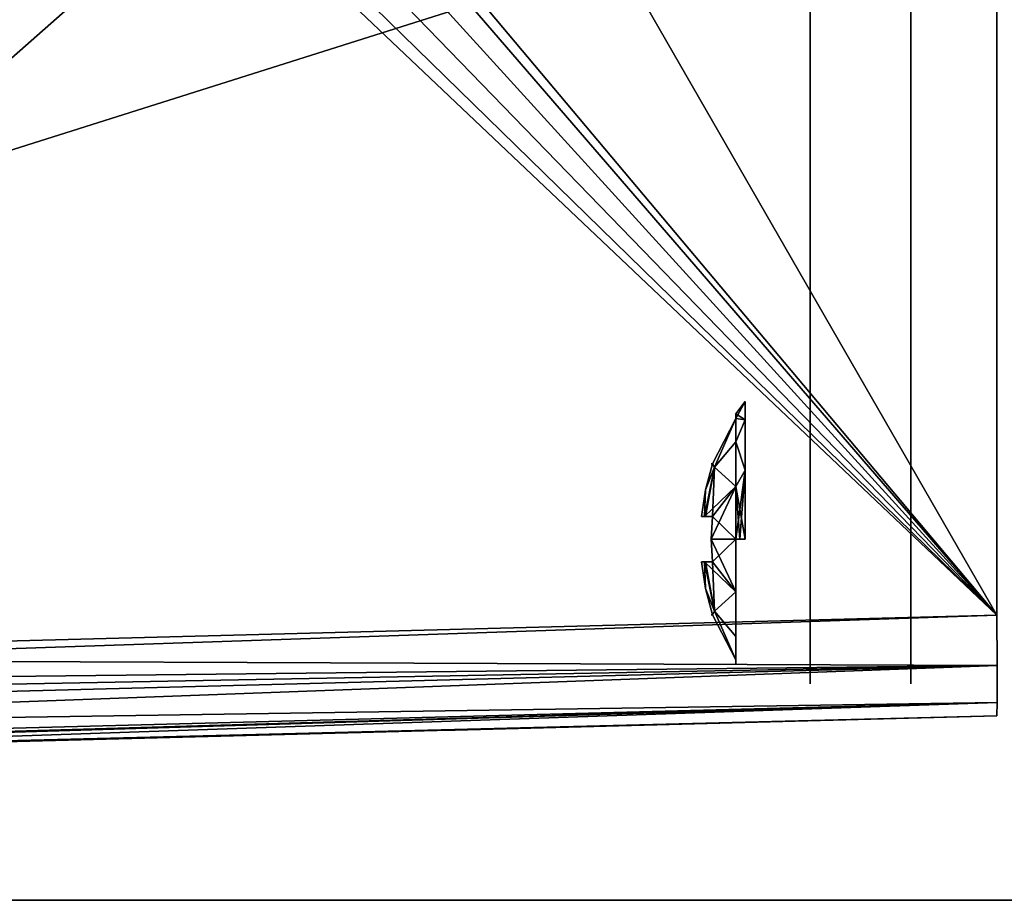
# Model space of a CAD drawing. Header units: millimetres. Extents: x 34 to 464, y 3935 to 4003.
# Tile 8 of 34: x 82 to 101, y 3935 to 3952. Entities that reach past the tile are written whole.
import ezdxf

# ---------------------------------------------------------------- set-up
doc = ezdxf.new("R2010")
doc.units = ezdxf.units.MM
doc.header["$LTSCALE"] = 5.599365
for name, color, linetype in [('125', 7, 'CONTINUOUS'), ('126', 7, 'CONTINUOUS'), ('153', 7, 'CONTINUOUS'), ('159', 7, 'CONTINUOUS'), ('209', 7, 'CONTINUOUS'), ('308', 7, 'CONTINUOUS'), ('309', 7, 'CONTINUOUS'), ('310', 7, 'CONTINUOUS'), ('311', 7, 'CONTINUOUS'), ('333', 7, 'CONTINUOUS'), ('334', 7, 'CONTINUOUS'), ('44', 7, 'CONTINUOUS'), ('74', 7, 'CONTINUOUS'), ('87', 7, 'CONTINUOUS')]:
    doc.layers.add(name, color=color, linetype=linetype)

msp = doc.modelspace()

# ---------------------------------------------------------------- linework, layer by layer
at = {"layer": '125', "linetype": 'Continuous'}
for points in [[(68.097, 3939.298, 31.202), (101.208, 3940.165, 30.335), (101.211, 3939.165, 30.067), (68.097, 3939.298, 31.202)], [(34.987, 3938.431, 32.069), (68.097, 3939.298, 31.202), (101.211, 3939.165, 30.067), (34.987, 3938.431, 32.069)], [(34.982, 3937.431, 31.801), (34.984, 3937.913, 32.001), (101.211, 3939.165, 30.067), (34.982, 3937.431, 31.801)], [(101.211, 3938.433, 29.335), (34.982, 3937.431, 31.801), (101.211, 3939.165, 30.067), (101.211, 3938.433, 29.335)], [(34.984, 3937.913, 32.001), (34.987, 3938.431, 32.069), (101.211, 3939.165, 30.067), (34.984, 3937.913, 32.001)], [(34.982, 3936.699, 31.07), (34.982, 3937.431, 31.801), (101.211, 3938.433, 29.335), (34.982, 3936.699, 31.07)], [(34.984, 3936.499, 30.587), (34.982, 3936.699, 31.07), (101.211, 3938.433, 29.335), (34.984, 3936.499, 30.587)], [(101.208, 3938.165, 28.336), (34.984, 3936.499, 30.587), (101.211, 3938.433, 29.335), (101.208, 3938.165, 28.336)], [(101.208, 3938.165, 28.336), (68.097, 3937.298, 29.203), (34.984, 3936.499, 30.587), (101.208, 3938.165, 28.336)]]:
    msp.add_3dface(points, dxfattribs=at)
at = {"layer": '126', "linetype": 'Continuous'}
for points in [[(101.211, 3939.165, -30.067), (101.208, 3940.165, -30.335), (34.984, 3937.913, -32.001), (101.211, 3939.165, -30.067)], [(101.208, 3940.165, -30.335), (68.097, 3939.298, -31.202), (34.984, 3937.913, -32.001), (101.208, 3940.165, -30.335)], [(34.982, 3937.431, -31.801), (101.211, 3939.165, -30.067), (34.984, 3937.913, -32.001), (34.982, 3937.431, -31.801)], [(34.982, 3936.699, -31.07), (101.211, 3939.165, -30.067), (34.982, 3937.431, -31.801), (34.982, 3936.699, -31.07)], [(101.211, 3938.433, -29.335), (101.211, 3939.165, -30.067), (34.982, 3936.699, -31.07), (101.211, 3938.433, -29.335)], [(34.984, 3936.499, -30.587), (101.211, 3938.433, -29.335), (34.982, 3936.699, -31.07), (34.984, 3936.499, -30.587)], [(34.987, 3936.431, -30.07), (101.211, 3938.433, -29.335), (34.984, 3936.499, -30.587), (34.987, 3936.431, -30.07)], [(34.987, 3936.431, -30.07), (68.097, 3937.298, -29.203), (101.211, 3938.433, -29.335), (34.987, 3936.431, -30.07)], [(68.097, 3937.298, -29.203), (101.208, 3938.165, -28.336), (101.211, 3938.433, -29.335), (68.097, 3937.298, -29.203)]]:
    msp.add_3dface(points, dxfattribs=at)
at = {"layer": '153', "linetype": 'Continuous'}
for points in [[(249.5, 3934.5, 34), (34.5, 4002.5, 34), (77.465, 3971.545, 34), (249.5, 3934.5, 34)], [(249.5, 4002.5, 34), (34.5, 4002.5, 34), (249.5, 3934.5, 34), (249.5, 4002.5, 34)], [(249.5, 3934.5, 34), (77.465, 3971.545, 34), (78.427, 3970.126, 34), (249.5, 3934.5, 34)], [(249.5, 3934.5, 34), (78.427, 3970.126, 34), (78.75, 3968.454, 34), (249.5, 3934.5, 34)], [(249.5, 3934.5, 34), (78.75, 3968.454, 34), (78.402, 3966.815, 34), (249.5, 3934.5, 34)], [(249.5, 3934.5, 34), (58.402, 3966.815, 34), (57.465, 3965.456, 34), (249.5, 3934.5, 34)], [(58.402, 3966.815, 34), (249.5, 3934.5, 34), (74.5, 3964.25, 34), (58.402, 3966.815, 34)], [(249.5, 3934.5, 34), (78.402, 3966.815, 34), (77.465, 3965.456, 34), (249.5, 3934.5, 34)], [(249.5, 3934.5, 34), (57.465, 3965.456, 34), (56.101, 3964.563, 34), (249.5, 3934.5, 34)], [(249.5, 3934.5, 34), (77.465, 3965.456, 34), (76.101, 3964.563, 34), (249.5, 3934.5, 34)], [(249.5, 3934.5, 34), (56.101, 3964.563, 34), (54.5, 3964.25, 34), (249.5, 3934.5, 34)], [(249.5, 3934.5, 34), (76.101, 3964.563, 34), (74.5, 3964.25, 34), (249.5, 3934.5, 34)], [(34.5, 3934.5, 34), (249.5, 3934.5, 34), (54.5, 3964.25, 34), (34.5, 3934.5, 34)]]:
    msp.add_3dface(points, dxfattribs=at)
at = {"layer": '159', "linetype": 'Continuous'}
for points in [[(249.5, 4002.5, -34), (34.5, 3934.5, -34), (77.465, 3965.456, -34), (249.5, 4002.5, -34)], [(34.5, 3934.5, -34), (249.5, 4002.5, -34), (249.5, 3934.5, -34), (34.5, 3934.5, -34)]]:
    msp.add_3dface(points, dxfattribs=at)
at = {"layer": '209', "linetype": 'Continuous'}
for points in [[(101.208, 3940.165, -30.335), (68.097, 3997.703, -31.202), (76.448, 3969.626, -30.983), (101.208, 3940.165, -30.335)], [(68.097, 3997.703, -31.202), (101.208, 3940.165, -30.335), (101.208, 3968.5, -30.335), (68.097, 3997.703, -31.202)], [(76.75, 3968.501, -30.975), (101.208, 3940.165, -30.335), (76.448, 3969.626, -30.983), (76.75, 3968.501, -30.975)], [(76.449, 3967.376, -30.983), (101.208, 3940.165, -30.335), (76.75, 3968.501, -30.975), (76.449, 3967.376, -30.983)], [(75.625, 3966.552, -31.005), (101.208, 3940.165, -30.335), (76.449, 3967.376, -30.983), (75.625, 3966.552, -31.005)], [(68.097, 3939.298, -31.202), (101.208, 3940.165, -30.335), (73.374, 3966.552, -31.064), (68.097, 3939.298, -31.202)], [(73.374, 3966.552, -31.064), (101.208, 3940.165, -30.335), (74.5, 3966.25, -31.034), (73.374, 3966.552, -31.064)], [(74.5, 3966.25, -31.034), (101.208, 3940.165, -30.335), (75.625, 3966.552, -31.005), (74.5, 3966.25, -31.034)]]:
    msp.add_3dface(points, dxfattribs=at)
at = {"layer": '308', "linetype": 'Continuous'}
for points in [[(96.024, 3944.165, -26.221), (96.024, 3944.075, -25.93), (96.206, 3944.412, -26.825), (96.024, 3944.165, -26.221)], [(96.206, 3944.412, -26.825), (96.024, 3944.075, -25.93), (96.206, 3944.045, -25.457), (96.206, 3944.412, -26.825)], [(96.024, 3944.163, -27.438), (96.024, 3944.165, -26.221), (96.206, 3944.412, -26.825), (96.024, 3944.163, -27.438)], [(96.206, 3944.045, -28.193), (96.024, 3944.163, -27.438), (96.206, 3944.412, -26.825), (96.206, 3944.045, -28.193)], [(96.024, 3944.076, -27.719), (96.024, 3944.163, -27.438), (96.206, 3944.045, -28.193), (96.024, 3944.076, -27.719)], [(96.024, 3943.612, -28.502), (96.024, 3944.076, -27.719), (96.206, 3944.045, -28.193), (96.024, 3943.612, -28.502)], [(96.024, 3944.075, -25.93), (96.024, 3943.612, -25.148), (96.206, 3944.045, -25.457), (96.024, 3944.075, -25.93)], [(96.206, 3944.045, -25.457), (96.024, 3943.612, -25.148), (96.206, 3943.044, -24.455), (96.206, 3944.045, -25.457)], [(96.206, 3943.044, -29.195), (96.024, 3943.612, -28.502), (96.206, 3944.045, -28.193), (96.206, 3943.044, -29.195)], [(96.024, 3942.72, -29.164), (96.024, 3943.612, -28.502), (96.206, 3943.044, -29.195), (96.024, 3942.72, -29.164)], [(96.024, 3943.612, -25.148), (96.024, 3942.72, -24.486), (96.206, 3943.044, -24.455), (96.024, 3943.612, -25.148)], [(96.206, 3941.675, -29.561), (96.024, 3942.72, -29.164), (96.206, 3943.044, -29.195), (96.206, 3941.675, -29.561)], [(96.024, 3942.72, -24.486), (96.024, 3941.675, -24.263), (96.206, 3943.044, -24.455), (96.024, 3942.72, -24.486)], [(96.206, 3943.044, -24.455), (96.024, 3941.675, -24.263), (96.104, 3941.675, -24.164), (96.206, 3943.044, -24.455)], [(96.206, 3941.675, -24.089), (96.206, 3943.044, -24.455), (96.104, 3941.675, -24.164), (96.206, 3941.675, -24.089)], [(96.104, 3941.675, -29.486), (96.024, 3942.72, -29.164), (96.206, 3941.675, -29.561), (96.104, 3941.675, -29.486)], [(96.024, 3941.675, -29.387), (96.024, 3942.72, -29.164), (96.104, 3941.675, -29.486), (96.024, 3941.675, -29.387)]]:
    msp.add_3dface(points, dxfattribs=at)
at = {"layer": '309', "linetype": 'Continuous'}
for points in [[(95.557, 3943.175, -26.375), (96.024, 3944.075, -25.93), (95.557, 3943.175, -27.275), (95.557, 3943.175, -26.375)], [(95.601, 3943.107, -25.93), (96.024, 3944.075, -25.93), (95.557, 3943.175, -26.375), (95.601, 3943.107, -25.93)], [(96.024, 3944.075, -25.93), (95.601, 3943.109, -27.719), (95.557, 3943.175, -27.275), (96.024, 3944.075, -25.93)], [(96.024, 3944.075, -25.93), (96.024, 3944.076, -27.719), (95.601, 3943.109, -27.719), (96.024, 3944.075, -25.93)], [(96.024, 3944.076, -27.719), (96.024, 3943.612, -28.502), (95.601, 3943.109, -27.719), (96.024, 3944.076, -27.719)], [(96.024, 3943.612, -25.148), (96.024, 3944.075, -25.93), (95.601, 3943.107, -25.93), (96.024, 3943.612, -25.148)], [(96.024, 3944.075, -25.93), (96.024, 3944.165, -26.221), (96.024, 3944.076, -27.719), (96.024, 3944.075, -25.93)], [(96.024, 3944.165, -26.221), (96.024, 3944.163, -27.438), (96.024, 3944.076, -27.719), (96.024, 3944.165, -26.221)], [(96.024, 3942.72, -24.486), (96.024, 3943.612, -25.148), (95.601, 3943.107, -25.93), (96.024, 3942.72, -24.486)], [(96.024, 3943.612, -28.502), (96.024, 3942.72, -29.164), (95.601, 3943.109, -27.719), (96.024, 3943.612, -28.502)], [(95.601, 3943.109, -27.719), (95.403, 3942.125, -27.719), (95.42, 3942.656, -27.275), (95.601, 3943.109, -27.719)], [(95.403, 3942.125, -27.719), (95.601, 3943.109, -27.719), (95.42, 3942.125, -27.806), (95.403, 3942.125, -27.719)], [(95.404, 3942.125, -25.93), (95.601, 3943.107, -25.93), (95.42, 3942.656, -26.375), (95.404, 3942.125, -25.93)], [(95.404, 3942.125, -25.93), (96.024, 3942.72, -24.486), (95.601, 3943.107, -25.93), (95.404, 3942.125, -25.93)], [(95.42, 3942.656, -26.375), (95.601, 3943.107, -25.93), (95.557, 3943.175, -26.375), (95.42, 3942.656, -26.375)], [(95.557, 3943.175, -27.275), (95.601, 3943.109, -27.719), (95.42, 3942.656, -27.275), (95.557, 3943.175, -27.275)], [(95.42, 3942.125, -27.806), (95.601, 3943.109, -27.719), (95.557, 3942.125, -28.325), (95.42, 3942.125, -27.806)], [(95.536, 3943.175, -26.825), (95.557, 3943.175, -26.375), (95.557, 3943.175, -27.275), (95.536, 3943.175, -26.825)], [(95.601, 3943.109, -27.719), (96.024, 3942.72, -29.164), (95.557, 3942.125, -28.325), (95.601, 3943.109, -27.719)], [(95.557, 3942.125, -25.325), (96.024, 3942.72, -24.486), (95.404, 3942.125, -25.93), (95.557, 3942.125, -25.325)], [(95.536, 3941.675, -25.325), (96.024, 3942.72, -24.486), (95.557, 3942.125, -25.325), (95.536, 3941.675, -25.325)], [(96.024, 3941.675, -24.263), (96.024, 3942.72, -24.486), (95.536, 3941.675, -25.325), (96.024, 3941.675, -24.263)], [(96.024, 3942.72, -29.164), (96.024, 3941.675, -29.387), (95.557, 3942.125, -28.325), (96.024, 3942.72, -29.164)], [(95.342, 3942.125, -26.375), (95.404, 3942.125, -25.93), (95.42, 3942.656, -26.375), (95.342, 3942.125, -26.375)], [(95.42, 3942.656, -27.275), (95.403, 3942.125, -27.719), (95.342, 3942.125, -27.275), (95.42, 3942.656, -27.275)], [(95.42, 3942.125, -25.844), (95.557, 3942.125, -25.325), (95.404, 3942.125, -25.93), (95.42, 3942.125, -25.844)], [(95.557, 3942.125, -28.325), (96.024, 3941.675, -29.387), (95.536, 3941.675, -28.325), (95.557, 3942.125, -28.325)], [(95.536, 3941.675, -28.325), (96.024, 3940.631, -29.164), (95.557, 3941.225, -28.325), (95.536, 3941.675, -28.325)], [(95.557, 3941.225, -25.325), (96.024, 3941.675, -24.263), (95.536, 3941.675, -25.325), (95.557, 3941.225, -25.325)], [(96.024, 3941.675, -29.387), (96.024, 3940.631, -29.164), (95.536, 3941.675, -28.325), (96.024, 3941.675, -29.387)], [(96.024, 3941.675, -24.263), (95.557, 3941.225, -25.325), (96.024, 3940.631, -24.486), (96.024, 3941.675, -24.263)], [(95.342, 3941.225, -26.375), (95.42, 3940.694, -26.375), (95.404, 3941.225, -25.93), (95.342, 3941.225, -26.375)], [(95.42, 3940.694, -27.275), (95.342, 3941.225, -27.275), (95.403, 3941.225, -27.719), (95.42, 3940.694, -27.275)], [(96.024, 3940.631, -29.164), (95.403, 3941.225, -27.719), (95.557, 3941.225, -28.325), (96.024, 3940.631, -29.164)], [(95.403, 3941.225, -27.719), (95.42, 3941.225, -27.806), (95.557, 3941.225, -28.325), (95.403, 3941.225, -27.719)], [(95.6, 3940.243, -27.719), (95.403, 3941.225, -27.719), (96.024, 3940.631, -29.164), (95.6, 3940.243, -27.719)], [(95.6, 3940.243, -27.719), (95.42, 3940.694, -27.275), (95.403, 3941.225, -27.719), (95.6, 3940.243, -27.719)], [(95.404, 3941.225, -25.93), (95.42, 3940.694, -26.375), (95.601, 3940.243, -25.93), (95.404, 3941.225, -25.93)], [(95.404, 3941.225, -25.93), (95.601, 3940.243, -25.93), (95.42, 3941.225, -25.844), (95.404, 3941.225, -25.93)], [(95.601, 3940.243, -25.93), (95.557, 3941.225, -25.325), (95.42, 3941.225, -25.844), (95.601, 3940.243, -25.93)], [(95.557, 3941.225, -25.325), (95.601, 3940.243, -25.93), (96.024, 3940.631, -24.486), (95.557, 3941.225, -25.325)], [(95.42, 3940.694, -26.375), (95.557, 3940.175, -26.375), (95.601, 3940.243, -25.93), (95.42, 3940.694, -26.375)], [(95.557, 3940.175, -27.275), (95.42, 3940.694, -27.275), (95.6, 3940.243, -27.719), (95.557, 3940.175, -27.275)], [(96.024, 3939.739, -28.502), (95.6, 3940.243, -27.719), (96.024, 3940.631, -29.164), (96.024, 3939.739, -28.502)], [(96.024, 3940.631, -24.486), (95.601, 3940.243, -25.93), (96.024, 3939.739, -25.148), (96.024, 3940.631, -24.486)], [(95.536, 3940.175, -26.825), (95.557, 3940.175, -27.275), (95.557, 3940.175, -26.375), (95.536, 3940.175, -26.825)], [(95.601, 3940.243, -25.93), (95.557, 3940.175, -26.375), (96.024, 3939.275, -27.719), (95.601, 3940.243, -25.93)], [(96.024, 3939.275, -27.719), (95.557, 3940.175, -27.275), (95.6, 3940.243, -27.719), (96.024, 3939.275, -27.719)], [(95.557, 3940.175, -26.375), (95.557, 3940.175, -27.275), (96.024, 3939.275, -27.719), (95.557, 3940.175, -26.375)], [(96.024, 3939.275, -27.719), (95.6, 3940.243, -27.719), (96.024, 3939.739, -28.502), (96.024, 3939.275, -27.719)], [(96.024, 3939.275, -25.93), (95.601, 3940.243, -25.93), (96.024, 3939.275, -27.719), (96.024, 3939.275, -25.93)], [(95.601, 3940.243, -25.93), (96.024, 3939.275, -25.93), (96.024, 3939.739, -25.148), (95.601, 3940.243, -25.93)], [(96.024, 3939.186, -27.429), (96.024, 3939.275, -25.93), (96.024, 3939.275, -27.719), (96.024, 3939.186, -27.429)], [(96.024, 3939.188, -26.212), (96.024, 3939.275, -25.93), (96.024, 3939.186, -27.429), (96.024, 3939.188, -26.212)]]:
    msp.add_3dface(points, dxfattribs=at)
at = {"layer": '310', "linetype": 'Continuous'}
for points in [[(96.024, 3944.165, 27.429), (96.024, 3944.075, 27.72), (96.206, 3944.412, 26.825), (96.024, 3944.165, 27.429)], [(96.206, 3944.412, 26.825), (96.024, 3944.075, 27.72), (96.206, 3944.045, 28.193), (96.206, 3944.412, 26.825)], [(96.024, 3944.163, 26.212), (96.024, 3944.165, 27.429), (96.206, 3944.412, 26.825), (96.024, 3944.163, 26.212)], [(96.206, 3944.045, 25.457), (96.024, 3944.163, 26.212), (96.206, 3944.412, 26.825), (96.206, 3944.045, 25.457)], [(96.024, 3944.076, 25.931), (96.024, 3944.163, 26.212), (96.206, 3944.045, 25.457), (96.024, 3944.076, 25.931)], [(96.024, 3943.612, 25.148), (96.024, 3944.076, 25.931), (96.206, 3944.045, 25.457), (96.024, 3943.612, 25.148)], [(96.024, 3944.075, 27.72), (96.024, 3943.612, 28.502), (96.206, 3944.045, 28.193), (96.024, 3944.075, 27.72)], [(96.206, 3944.045, 28.193), (96.024, 3943.612, 28.502), (96.206, 3943.044, 29.195), (96.206, 3944.045, 28.193)], [(96.206, 3943.044, 24.455), (96.024, 3943.612, 25.148), (96.206, 3944.045, 25.457), (96.206, 3943.044, 24.455)], [(96.024, 3942.72, 24.486), (96.024, 3943.612, 25.148), (96.206, 3943.044, 24.455), (96.024, 3942.72, 24.486)], [(96.024, 3943.612, 28.502), (96.024, 3942.72, 29.164), (96.206, 3943.044, 29.195), (96.024, 3943.612, 28.502)], [(96.206, 3941.675, 24.089), (96.024, 3942.72, 24.486), (96.206, 3943.044, 24.455), (96.206, 3941.675, 24.089)], [(96.024, 3942.72, 29.164), (96.024, 3941.675, 29.387), (96.206, 3943.044, 29.195), (96.024, 3942.72, 29.164)], [(96.206, 3943.044, 29.195), (96.024, 3941.675, 29.387), (96.104, 3941.675, 29.486), (96.206, 3943.044, 29.195)], [(96.206, 3941.675, 29.561), (96.206, 3943.044, 29.195), (96.104, 3941.675, 29.486), (96.206, 3941.675, 29.561)], [(96.104, 3941.675, 24.164), (96.024, 3942.72, 24.486), (96.206, 3941.675, 24.089), (96.104, 3941.675, 24.164)], [(96.024, 3941.675, 24.263), (96.024, 3942.72, 24.486), (96.104, 3941.675, 24.164), (96.024, 3941.675, 24.263)]]:
    msp.add_3dface(points, dxfattribs=at)
at = {"layer": '311', "linetype": 'Continuous'}
for points in [[(95.557, 3943.175, 27.275), (96.024, 3944.075, 27.72), (95.557, 3943.175, 26.375), (95.557, 3943.175, 27.275)], [(95.601, 3943.107, 27.72), (96.024, 3944.075, 27.72), (95.557, 3943.175, 27.275), (95.601, 3943.107, 27.72)], [(96.024, 3944.075, 27.72), (95.601, 3943.109, 25.931), (95.557, 3943.175, 26.375), (96.024, 3944.075, 27.72)], [(96.024, 3944.075, 27.72), (96.024, 3944.076, 25.931), (95.601, 3943.109, 25.931), (96.024, 3944.075, 27.72)], [(96.024, 3944.076, 25.931), (96.024, 3943.612, 25.148), (95.601, 3943.109, 25.931), (96.024, 3944.076, 25.931)], [(96.024, 3943.612, 28.502), (96.024, 3944.075, 27.72), (95.601, 3943.107, 27.72), (96.024, 3943.612, 28.502)], [(96.024, 3944.075, 27.72), (96.024, 3944.165, 27.429), (96.024, 3944.076, 25.931), (96.024, 3944.075, 27.72)], [(96.024, 3944.165, 27.429), (96.024, 3944.163, 26.212), (96.024, 3944.076, 25.931), (96.024, 3944.165, 27.429)], [(96.024, 3942.72, 29.164), (96.024, 3943.612, 28.502), (95.601, 3943.107, 27.72), (96.024, 3942.72, 29.164)], [(96.024, 3943.612, 25.148), (96.024, 3942.72, 24.486), (95.601, 3943.109, 25.931), (96.024, 3943.612, 25.148)], [(95.601, 3943.109, 25.931), (95.403, 3942.125, 25.931), (95.42, 3942.656, 26.375), (95.601, 3943.109, 25.931)], [(95.403, 3942.125, 25.931), (95.601, 3943.109, 25.931), (95.42, 3942.125, 25.844), (95.403, 3942.125, 25.931)], [(95.404, 3942.125, 27.72), (95.601, 3943.107, 27.72), (95.42, 3942.656, 27.275), (95.404, 3942.125, 27.72)], [(95.404, 3942.125, 27.72), (96.024, 3942.72, 29.164), (95.601, 3943.107, 27.72), (95.404, 3942.125, 27.72)], [(95.42, 3942.656, 27.275), (95.601, 3943.107, 27.72), (95.557, 3943.175, 27.275), (95.42, 3942.656, 27.275)], [(95.557, 3943.175, 26.375), (95.601, 3943.109, 25.931), (95.42, 3942.656, 26.375), (95.557, 3943.175, 26.375)], [(95.42, 3942.125, 25.844), (95.601, 3943.109, 25.931), (95.557, 3942.125, 25.325), (95.42, 3942.125, 25.844)], [(95.536, 3943.175, 26.825), (95.557, 3943.175, 27.275), (95.557, 3943.175, 26.375), (95.536, 3943.175, 26.825)], [(95.601, 3943.109, 25.931), (96.024, 3942.72, 24.486), (95.557, 3942.125, 25.325), (95.601, 3943.109, 25.931)], [(95.557, 3942.125, 28.325), (96.024, 3942.72, 29.164), (95.404, 3942.125, 27.72), (95.557, 3942.125, 28.325)], [(95.536, 3941.675, 28.325), (96.024, 3942.72, 29.164), (95.557, 3942.125, 28.325), (95.536, 3941.675, 28.325)], [(96.024, 3941.675, 29.387), (96.024, 3942.72, 29.164), (95.536, 3941.675, 28.325), (96.024, 3941.675, 29.387)], [(96.024, 3942.72, 24.486), (96.024, 3941.675, 24.263), (95.557, 3942.125, 25.325), (96.024, 3942.72, 24.486)], [(95.342, 3942.125, 27.275), (95.404, 3942.125, 27.72), (95.42, 3942.656, 27.275), (95.342, 3942.125, 27.275)], [(95.42, 3942.656, 26.375), (95.403, 3942.125, 25.931), (95.342, 3942.125, 26.375), (95.42, 3942.656, 26.375)], [(95.42, 3942.125, 27.806), (95.557, 3942.125, 28.325), (95.404, 3942.125, 27.72), (95.42, 3942.125, 27.806)], [(95.557, 3942.125, 25.325), (96.024, 3941.675, 24.263), (95.536, 3941.675, 25.325), (95.557, 3942.125, 25.325)], [(95.536, 3941.675, 25.325), (96.024, 3940.631, 24.486), (95.557, 3941.225, 25.325), (95.536, 3941.675, 25.325)], [(95.557, 3941.225, 28.325), (96.024, 3941.675, 29.387), (95.536, 3941.675, 28.325), (95.557, 3941.225, 28.325)], [(96.024, 3941.675, 24.263), (96.024, 3940.631, 24.486), (95.536, 3941.675, 25.325), (96.024, 3941.675, 24.263)], [(96.024, 3941.675, 29.387), (95.557, 3941.225, 28.325), (96.024, 3940.631, 29.164), (96.024, 3941.675, 29.387)], [(95.342, 3941.225, 27.275), (95.42, 3940.694, 27.275), (95.404, 3941.225, 27.72), (95.342, 3941.225, 27.275)], [(95.42, 3940.694, 26.375), (95.342, 3941.225, 26.375), (95.403, 3941.225, 25.931), (95.42, 3940.694, 26.375)], [(96.024, 3940.631, 24.486), (95.403, 3941.225, 25.931), (95.557, 3941.225, 25.325), (96.024, 3940.631, 24.486)], [(95.403, 3941.225, 25.931), (95.42, 3941.225, 25.844), (95.557, 3941.225, 25.325), (95.403, 3941.225, 25.931)], [(95.6, 3940.243, 25.931), (95.403, 3941.225, 25.931), (96.024, 3940.631, 24.486), (95.6, 3940.243, 25.931)], [(95.6, 3940.243, 25.931), (95.42, 3940.694, 26.375), (95.403, 3941.225, 25.931), (95.6, 3940.243, 25.931)], [(95.404, 3941.225, 27.72), (95.42, 3940.694, 27.275), (95.601, 3940.243, 27.72), (95.404, 3941.225, 27.72)], [(95.404, 3941.225, 27.72), (95.601, 3940.243, 27.72), (95.42, 3941.225, 27.806), (95.404, 3941.225, 27.72)], [(95.601, 3940.243, 27.72), (95.557, 3941.225, 28.325), (95.42, 3941.225, 27.806), (95.601, 3940.243, 27.72)], [(95.557, 3941.225, 28.325), (95.601, 3940.243, 27.72), (96.024, 3940.631, 29.164), (95.557, 3941.225, 28.325)], [(95.42, 3940.694, 27.275), (95.557, 3940.175, 27.275), (95.601, 3940.243, 27.72), (95.42, 3940.694, 27.275)], [(95.557, 3940.175, 26.375), (95.42, 3940.694, 26.375), (95.6, 3940.243, 25.931), (95.557, 3940.175, 26.375)], [(96.024, 3939.739, 25.148), (95.6, 3940.243, 25.931), (96.024, 3940.631, 24.486), (96.024, 3939.739, 25.148)], [(96.024, 3940.631, 29.164), (95.601, 3940.243, 27.72), (96.024, 3939.739, 28.502), (96.024, 3940.631, 29.164)], [(95.536, 3940.175, 26.825), (95.557, 3940.175, 26.375), (95.557, 3940.175, 27.275), (95.536, 3940.175, 26.825)], [(95.601, 3940.243, 27.72), (95.557, 3940.175, 27.275), (96.024, 3939.275, 25.931), (95.601, 3940.243, 27.72)], [(96.024, 3939.275, 25.931), (95.557, 3940.175, 26.375), (95.6, 3940.243, 25.931), (96.024, 3939.275, 25.931)], [(95.557, 3940.175, 27.275), (95.557, 3940.175, 26.375), (96.024, 3939.275, 25.931), (95.557, 3940.175, 27.275)], [(96.024, 3939.275, 25.931), (95.6, 3940.243, 25.931), (96.024, 3939.739, 25.148), (96.024, 3939.275, 25.931)], [(96.024, 3939.275, 27.72), (95.601, 3940.243, 27.72), (96.024, 3939.275, 25.931), (96.024, 3939.275, 27.72)], [(95.601, 3940.243, 27.72), (96.024, 3939.275, 27.72), (96.024, 3939.739, 28.502), (95.601, 3940.243, 27.72)], [(96.024, 3939.186, 26.221), (96.024, 3939.275, 27.72), (96.024, 3939.275, 25.931), (96.024, 3939.186, 26.221)], [(96.024, 3939.188, 27.438), (96.024, 3939.275, 27.72), (96.024, 3939.186, 26.221), (96.024, 3939.188, 27.438)]]:
    msp.add_3dface(points, dxfattribs=at)
at = {"layer": '333', "linetype": 'Continuous'}
for points in [[(99.5, 3996.85, -29.338), (99.5, 3997.839, -28.35), (99.5, 3940.15, -29.338), (99.5, 3996.85, -29.338)], [(99.5, 3940.15, -29.338), (99.5, 3997.839, -28.35), (99.5, 3939.162, -28.35), (99.5, 3940.15, -29.338)], [(99.5, 3939.162, -28.35), (99.5, 3997.839, -28.35), (99.5, 3995.325, -28.275), (99.5, 3939.162, -28.35)], [(99.5, 3997.839, 28.35), (99.5, 3996.85, 29.338), (99.5, 3939.162, 28.35), (99.5, 3997.839, 28.35)], [(99.5, 3997.839, 28.35), (99.5, 3939.162, 28.35), (99.5, 3941.675, 28.275), (99.5, 3997.839, 28.35)], [(99.5, 3997.839, 28.35), (99.5, 3941.675, 28.275), (99.5, 3994.877, 28.204), (99.5, 3997.839, 28.35)], [(99.5, 3941.5, -29.7), (99.5, 3996.85, -29.338), (99.5, 3940.15, -29.338), (99.5, 3941.5, -29.7)], [(99.5, 3968.5, -29.7), (99.5, 3996.85, -29.338), (99.5, 3941.5, -29.7), (99.5, 3968.5, -29.7)], [(99.5, 3939.162, 28.35), (99.5, 3996.85, 29.338), (99.5, 3940.15, 29.338), (99.5, 3939.162, 28.35)], [(99.5, 3996.85, 29.338), (99.5, 3995.5, 29.7), (99.5, 3940.15, 29.338), (99.5, 3996.85, 29.338)], [(99.5, 3940.15, 29.338), (99.5, 3995.5, 29.7), (99.5, 3968.5, 29.7), (99.5, 3940.15, 29.338)], [(99.5, 3941.661, -28.275), (99.5, 3939.162, -28.35), (99.5, 3995.325, -28.275), (99.5, 3941.661, -28.275)], [(99.5, 3995.325, -25.375), (99.5, 3986, -19.1), (99.5, 3942.123, -25.446), (99.5, 3995.325, -25.375)], [(99.5, 3995.325, -25.375), (99.5, 3942.123, -25.446), (99.5, 3994.61, -25.564), (99.5, 3995.325, -25.375)], [(99.5, 3994.61, -28.086), (99.5, 3941.661, -28.275), (99.5, 3995.325, -28.275), (99.5, 3994.61, -28.086)], [(99.5, 3942.391, 25.564), (99.5, 3941.675, 25.375), (99.5, 3995.311, 25.375), (99.5, 3942.391, 25.564)], [(99.5, 3995.311, 25.375), (99.5, 3941.675, 25.375), (99.5, 3986, 19.1), (99.5, 3995.311, 25.375)], [(99.5, 3994.582, 25.58), (99.5, 3942.391, 25.564), (99.5, 3995.311, 25.375), (99.5, 3994.582, 25.58)], [(99.5, 3941.675, 28.275), (99.5, 3942.391, 28.086), (99.5, 3994.877, 28.204), (99.5, 3941.675, 28.275)], [(99.5, 3994.877, 28.204), (99.5, 3942.391, 28.086), (99.5, 3994.152, 27.677), (99.5, 3994.877, 28.204)], [(99.5, 3994.074, -27.558), (99.5, 3942.408, -28.076), (99.5, 3994.61, -28.086), (99.5, 3994.074, -27.558)], [(99.5, 3942.123, -25.446), (99.5, 3942.848, -25.973), (99.5, 3994.61, -25.564), (99.5, 3942.123, -25.446)], [(99.5, 3994.61, -25.564), (99.5, 3942.848, -25.973), (99.5, 3994.08, -26.082), (99.5, 3994.61, -25.564)], [(99.5, 3942.408, -28.076), (99.5, 3941.661, -28.275), (99.5, 3994.61, -28.086), (99.5, 3942.408, -28.076)], [(99.5, 3942.92, 26.082), (99.5, 3942.391, 25.564), (99.5, 3994.582, 25.58), (99.5, 3942.92, 26.082)], [(99.5, 3994.064, 26.11), (99.5, 3942.92, 26.082), (99.5, 3994.582, 25.58), (99.5, 3994.064, 26.11)], [(99.5, 3942.391, 28.086), (99.5, 3942.926, 27.558), (99.5, 3994.152, 27.677), (99.5, 3942.391, 28.086)], [(99.5, 3994.152, 27.677), (99.5, 3942.926, 27.558), (99.5, 3993.875, 26.825), (99.5, 3994.152, 27.677)], [(99.5, 3942.848, -25.973), (99.5, 3943.125, -26.825), (99.5, 3994.08, -26.082), (99.5, 3942.848, -25.973)], [(99.5, 3994.08, -26.082), (99.5, 3943.125, -26.825), (99.5, 3993.875, -26.811), (99.5, 3994.08, -26.082)], [(99.5, 3993.875, -26.811), (99.5, 3942.937, -27.54), (99.5, 3994.074, -27.558), (99.5, 3993.875, -26.811)], [(99.5, 3942.937, -27.54), (99.5, 3942.408, -28.076), (99.5, 3994.074, -27.558), (99.5, 3942.937, -27.54)], [(99.5, 3943.125, 26.811), (99.5, 3942.92, 26.082), (99.5, 3994.064, 26.11), (99.5, 3943.125, 26.811)], [(99.5, 3993.875, 26.825), (99.5, 3943.125, 26.811), (99.5, 3994.064, 26.11), (99.5, 3993.875, 26.825)], [(99.5, 3942.926, 27.558), (99.5, 3943.125, 26.811), (99.5, 3993.875, 26.825), (99.5, 3942.926, 27.558)], [(99.5, 3943.125, -26.825), (99.5, 3942.937, -27.54), (99.5, 3993.875, -26.811), (99.5, 3943.125, -26.825)], [(99.5, 3985.2, 16.114), (99.5, 3938.8), (99.5, 3986, 15.9), (99.5, 3985.2, 16.114)], [(99.5, 3986, 19.1), (99.5, 3941.675, 25.375), (99.5, 3985.2, 18.886), (99.5, 3986, 19.1)], [(99.5, 3941.227, -25.446), (99.5, 3942.123, -25.446), (99.5, 3986, -19.1), (99.5, 3941.227, -25.446)], [(99.5, 3986, -15.9), (99.5, 3941.227, -25.446), (99.5, 3985.2, -16.114), (99.5, 3986, -15.9)], [(99.5, 3985.2, -18.886), (99.5, 3941.227, -25.446), (99.5, 3986, -19.1), (99.5, 3985.2, -18.886)], [(99.5, 3938.8), (99.5, 3970.58, 9.397), (99.5, 3986, 15.9), (99.5, 3938.8)], [(99.5, 3974, -10), (99.5, 3941.227, -25.446), (99.5, 3986, -15.9), (99.5, 3974, -10)], [(99.5, 3941.675, 25.375), (99.5, 3938.8), (99.5, 3985.2, 18.886), (99.5, 3941.675, 25.375)], [(99.5, 3985.2, 18.886), (99.5, 3938.8), (99.5, 3984.615, 18.3), (99.5, 3985.2, 18.886)], [(99.5, 3984.615, 16.7), (99.5, 3938.8), (99.5, 3985.2, 16.114), (99.5, 3984.615, 16.7)], [(99.5, 3985.2, -16.114), (99.5, 3941.227, -25.446), (99.5, 3984.615, -16.7), (99.5, 3985.2, -16.114)], [(99.5, 3984.615, -18.3), (99.5, 3941.227, -25.446), (99.5, 3985.2, -18.886), (99.5, 3984.615, -18.3)], [(99.5, 3984.615, 18.3), (99.5, 3938.8), (99.5, 3984.4, 17.5), (99.5, 3984.615, 18.3)], [(99.5, 3984.4, 17.5), (99.5, 3938.8), (99.5, 3984.615, 16.7), (99.5, 3984.4, 17.5)], [(99.5, 3984.615, -16.7), (99.5, 3941.227, -25.446), (99.5, 3984.4, -17.5), (99.5, 3984.615, -16.7)], [(99.5, 3984.4, -17.5), (99.5, 3941.227, -25.446), (99.5, 3984.615, -18.3), (99.5, 3984.4, -17.5)], [(99.5, 3974, -10), (99.5, 3970.58, -9.397), (99.5, 3941.227, -25.446), (99.5, 3974, -10)], [(99.5, 3967.572, 7.66), (99.5, 3970.58, 9.397), (99.5, 3938.8), (99.5, 3967.572, 7.66)], [(99.5, 3970.58, -9.397), (99.5, 3967.572, -7.66), (99.5, 3941.227, -25.446), (99.5, 3970.58, -9.397)], [(99.5, 3941.5, 29.7), (99.5, 3940.15, 29.338), (99.5, 3968.5, 29.7), (99.5, 3941.5, 29.7)], [(99.5, 3965.34, 5), (99.5, 3967.572, 7.66), (99.5, 3938.8), (99.5, 3965.34, 5)], [(99.5, 3967.572, -7.66), (99.5, 3965.34, -5), (99.5, 3938.8, -27), (99.5, 3967.572, -7.66)], [(99.5, 3967.572, -7.66), (99.5, 3938.8, -27), (99.5, 3941.227, -25.446), (99.5, 3967.572, -7.66)], [(99.5, 3964.152, 1.736), (99.5, 3965.34, 5), (99.5, 3938.8), (99.5, 3964.152, 1.736)], [(99.5, 3965.34, -5), (99.5, 3964.152, -1.736), (99.5, 3938.8, -27), (99.5, 3965.34, -5)], [(99.5, 3964.152, -1.736), (99.5, 3964.152, 1.736), (99.5, 3938.8), (99.5, 3964.152, -1.736)], [(99.5, 3938.8, -27), (99.5, 3964.152, -1.736), (99.5, 3938.8), (99.5, 3938.8, -27)], [(99.5, 3940.96, 25.564), (99.5, 3938.8), (99.5, 3941.675, 25.375), (99.5, 3940.96, 25.564)], [(99.5, 3941.675, 28.275), (99.5, 3939.162, 28.35), (99.5, 3940.96, 28.086), (99.5, 3941.675, 28.275)], [(99.5, 3940.932, -28.07), (99.5, 3939.162, -28.35), (99.5, 3941.661, -28.275), (99.5, 3940.932, -28.07)], [(99.5, 3941.227, -25.446), (99.5, 3938.8, -27), (99.5, 3940.502, -25.973), (99.5, 3941.227, -25.446)], [(99.5, 3940.424, 26.092), (99.5, 3938.8), (99.5, 3940.96, 25.564), (99.5, 3940.424, 26.092)], [(99.5, 3939.162, 28.35), (99.5, 3938.8, 27), (99.5, 3940.96, 28.086), (99.5, 3939.162, 28.35)], [(99.5, 3940.96, 28.086), (99.5, 3938.8, 27), (99.5, 3940.43, 27.568), (99.5, 3940.96, 28.086)], [(99.5, 3940.414, -27.54), (99.5, 3939.162, -28.35), (99.5, 3940.932, -28.07), (99.5, 3940.414, -27.54)], [(99.5, 3940.502, -25.973), (99.5, 3938.8, -27), (99.5, 3940.225, -26.825), (99.5, 3940.502, -25.973)], [(99.5, 3940.43, 27.568), (99.5, 3938.8, 27), (99.5, 3940.225, 26.839), (99.5, 3940.43, 27.568)], [(99.5, 3940.225, 26.839), (99.5, 3938.8), (99.5, 3940.424, 26.092), (99.5, 3940.225, 26.839)], [(99.5, 3940.225, -26.825), (99.5, 3938.8, -27), (99.5, 3940.414, -27.54), (99.5, 3940.225, -26.825)], [(99.5, 3938.8, -27), (99.5, 3939.162, -28.35), (99.5, 3940.414, -27.54), (99.5, 3938.8, -27)], [(99.5, 3938.8, 27), (99.5, 3938.8), (99.5, 3940.225, 26.839), (99.5, 3938.8, 27)]]:
    msp.add_3dface(points, dxfattribs=at)
at = {"layer": '334', "linetype": 'Continuous'}
for points in [[(97.5, 3996.85, -29.338), (97.5, 3939.162, -28.35), (97.5, 3997.839, -28.35), (97.5, 3996.85, -29.338)], [(97.5, 3997.839, -28.35), (97.5, 3939.162, -28.35), (97.5, 3941.227, -28.204), (97.5, 3997.839, -28.35)], [(97.5, 3939.162, 28.35), (97.5, 3997.839, 28.35), (97.5, 3995.773, 28.204), (97.5, 3939.162, 28.35)], [(97.5, 3940.15, 29.338), (97.5, 3997.839, 28.35), (97.5, 3939.162, 28.35), (97.5, 3940.15, 29.338)], [(97.5, 3996.85, 29.338), (97.5, 3997.839, 28.35), (97.5, 3940.15, 29.338), (97.5, 3996.85, 29.338)], [(97.5, 3995.325, -28.275), (97.5, 3997.839, -28.35), (97.5, 3942.123, -28.204), (97.5, 3995.325, -28.275)], [(97.5, 3941.227, -28.204), (97.5, 3942.123, -28.204), (97.5, 3997.839, -28.35), (97.5, 3941.227, -28.204)], [(97.5, 3940.15, -29.338), (97.5, 3939.162, -28.35), (97.5, 3996.85, -29.338), (97.5, 3940.15, -29.338)], [(97.5, 3968.5, 29.7), (97.5, 3996.85, 29.338), (97.5, 3941.5, 29.7), (97.5, 3968.5, 29.7)], [(97.5, 3941.5, 29.7), (97.5, 3996.85, 29.338), (97.5, 3940.15, 29.338), (97.5, 3941.5, 29.7)], [(97.5, 3995.5, -29.7), (97.5, 3940.15, -29.338), (97.5, 3996.85, -29.338), (97.5, 3995.5, -29.7)], [(97.5, 3995.773, 28.204), (97.5, 3994.877, 28.204), (97.5, 3939.162, 28.35), (97.5, 3995.773, 28.204)], [(97.5, 3968.5, -29.7), (97.5, 3940.15, -29.338), (97.5, 3995.5, -29.7), (97.5, 3968.5, -29.7)], [(97.5, 3942.123, -25.446), (97.5, 3938.8), (97.5, 3995.325, -25.375), (97.5, 3942.123, -25.446)], [(97.5, 3995.325, -25.375), (97.5, 3938.8), (97.5, 3985.2, -18.886), (97.5, 3995.325, -25.375)], [(97.5, 3995.325, -28.275), (97.5, 3942.123, -28.204), (97.5, 3994.61, -28.086), (97.5, 3995.325, -28.275)], [(97.5, 3942.123, -25.446), (97.5, 3995.325, -25.375), (97.5, 3994.61, -25.564), (97.5, 3942.123, -25.446)], [(97.5, 3994.152, 27.677), (97.5, 3942.391, 28.086), (97.5, 3994.877, 28.204), (97.5, 3994.152, 27.677)], [(97.5, 3941.675, 28.275), (97.5, 3939.162, 28.35), (97.5, 3994.877, 28.204), (97.5, 3941.675, 28.275)], [(97.5, 3942.391, 28.086), (97.5, 3941.675, 28.275), (97.5, 3994.877, 28.204), (97.5, 3942.391, 28.086)], [(97.5, 3941.675, 25.375), (97.5, 3994.877, 25.446), (97.5, 3986, 19.1), (97.5, 3941.675, 25.375)], [(97.5, 3994.877, 25.446), (97.5, 3942.391, 25.564), (97.5, 3994.152, 25.973), (97.5, 3994.877, 25.446)], [(97.5, 3941.675, 25.375), (97.5, 3942.391, 25.564), (97.5, 3994.877, 25.446), (97.5, 3941.675, 25.375)], [(97.5, 3994.61, -28.086), (97.5, 3942.848, -27.677), (97.5, 3994.08, -27.568), (97.5, 3994.61, -28.086)], [(97.5, 3942.123, -28.204), (97.5, 3942.848, -27.677), (97.5, 3994.61, -28.086), (97.5, 3942.123, -28.204)], [(97.5, 3994.074, -26.092), (97.5, 3942.848, -25.973), (97.5, 3994.61, -25.564), (97.5, 3994.074, -26.092)], [(97.5, 3942.848, -25.973), (97.5, 3942.123, -25.446), (97.5, 3994.61, -25.564), (97.5, 3942.848, -25.973)], [(97.5, 3993.875, 26.825), (97.5, 3942.92, 27.568), (97.5, 3994.152, 27.677), (97.5, 3993.875, 26.825)], [(97.5, 3942.92, 27.568), (97.5, 3942.391, 28.086), (97.5, 3994.152, 27.677), (97.5, 3942.92, 27.568)], [(97.5, 3942.926, 26.092), (97.5, 3993.875, 26.825), (97.5, 3994.152, 25.973), (97.5, 3942.926, 26.092)], [(97.5, 3942.391, 25.564), (97.5, 3942.926, 26.092), (97.5, 3994.152, 25.973), (97.5, 3942.391, 25.564)], [(97.5, 3994.08, -27.568), (97.5, 3943.125, -26.825), (97.5, 3993.875, -26.839), (97.5, 3994.08, -27.568)], [(97.5, 3942.848, -27.677), (97.5, 3943.125, -26.825), (97.5, 3994.08, -27.568), (97.5, 3942.848, -27.677)], [(97.5, 3993.875, -26.839), (97.5, 3943.125, -26.825), (97.5, 3994.074, -26.092), (97.5, 3993.875, -26.839)], [(97.5, 3943.125, -26.825), (97.5, 3942.848, -25.973), (97.5, 3994.074, -26.092), (97.5, 3943.125, -26.825)], [(97.5, 3943.125, 26.839), (97.5, 3942.92, 27.568), (97.5, 3993.875, 26.825), (97.5, 3943.125, 26.839)], [(97.5, 3942.926, 26.092), (97.5, 3943.125, 26.839), (97.5, 3993.875, 26.825), (97.5, 3942.926, 26.092)], [(97.5, 3986.017, 15.9), (97.5, 3941.675, 25.375), (97.5, 3985.192, 16.119), (97.5, 3986.017, 15.9)], [(97.5, 3974, 10), (97.5, 3941.675, 25.375), (97.5, 3986.017, 15.9), (97.5, 3974, 10)], [(97.5, 3985.2, -16.114), (97.5, 3938.8), (97.5, 3986, -15.9), (97.5, 3985.2, -16.114)], [(97.5, 3985.2, 18.886), (97.5, 3941.675, 25.375), (97.5, 3986, 19.1), (97.5, 3985.2, 18.886)], [(97.5, 3938.8), (97.5, 3970.58, -9.397), (97.5, 3986, -15.9), (97.5, 3938.8)], [(97.5, 3985.2, -18.886), (97.5, 3938.8), (97.5, 3984.615, -18.3), (97.5, 3985.2, -18.886)], [(97.5, 3984.615, -16.7), (97.5, 3938.8), (97.5, 3985.2, -16.114), (97.5, 3984.615, -16.7)], [(97.5, 3984.615, 18.3), (97.5, 3941.675, 25.375), (97.5, 3985.2, 18.886), (97.5, 3984.615, 18.3)], [(97.5, 3985.192, 16.119), (97.5, 3941.675, 25.375), (97.5, 3984.608, 16.712), (97.5, 3985.192, 16.119)], [(97.5, 3984.615, -18.3), (97.5, 3938.8), (97.5, 3984.4, -17.5), (97.5, 3984.615, -18.3)], [(97.5, 3984.4, -17.5), (97.5, 3938.8), (97.5, 3984.615, -16.7), (97.5, 3984.4, -17.5)], [(97.5, 3984.4, 17.5), (97.5, 3941.675, 25.375), (97.5, 3984.615, 18.3), (97.5, 3984.4, 17.5)], [(97.5, 3941.675, 25.375), (97.5, 3984.4, 17.5), (97.5, 3984.608, 16.712), (97.5, 3941.675, 25.375)], [(97.5, 3974, 10), (97.5, 3970.58, 9.397), (97.5, 3940.96, 25.564), (97.5, 3974, 10)], [(97.5, 3941.675, 25.375), (97.5, 3974, 10), (97.5, 3940.96, 25.564), (97.5, 3941.675, 25.375)], [(97.5, 3967.572, -7.66), (97.5, 3970.58, -9.397), (97.5, 3938.8), (97.5, 3967.572, -7.66)], [(97.5, 3970.58, 9.397), (97.5, 3967.572, 7.66), (97.5, 3940.96, 25.564), (97.5, 3970.58, 9.397)], [(97.5, 3941.5, -29.7), (97.5, 3940.15, -29.338), (97.5, 3968.5, -29.7), (97.5, 3941.5, -29.7)], [(97.5, 3965.34, -5), (97.5, 3967.572, -7.66), (97.5, 3938.8), (97.5, 3965.34, -5)], [(97.5, 3967.572, 7.66), (97.5, 3965.34, 5), (97.5, 3938.8, 27), (97.5, 3967.572, 7.66)], [(97.5, 3967.572, 7.66), (97.5, 3938.8, 27), (97.5, 3940.96, 25.564), (97.5, 3967.572, 7.66)], [(97.5, 3964.152, -1.736), (97.5, 3965.34, -5), (97.5, 3938.8), (97.5, 3964.152, -1.736)], [(97.5, 3965.34, 5), (97.5, 3964.152, 1.736), (97.5, 3938.8, 27), (97.5, 3965.34, 5)], [(97.5, 3964.152, 1.736), (97.5, 3964.152, -1.736), (97.5, 3938.8), (97.5, 3964.152, 1.736)], [(97.5, 3938.8, 27), (97.5, 3964.152, 1.736), (97.5, 3938.8), (97.5, 3938.8, 27)], [(97.5, 3941.227, -25.446), (97.5, 3938.8), (97.5, 3942.123, -25.446), (97.5, 3941.227, -25.446)], [(97.5, 3939.162, 28.35), (97.5, 3941.675, 28.275), (97.5, 3940.96, 28.086), (97.5, 3939.162, 28.35)], [(97.5, 3941.227, -28.204), (97.5, 3938.8, -27), (97.5, 3940.502, -27.677), (97.5, 3941.227, -28.204)], [(97.5, 3939.162, -28.35), (97.5, 3938.8, -27), (97.5, 3941.227, -28.204), (97.5, 3939.162, -28.35)], [(97.5, 3940.502, -25.973), (97.5, 3938.8), (97.5, 3941.227, -25.446), (97.5, 3940.502, -25.973)], [(97.5, 3940.96, 25.564), (97.5, 3938.8, 27), (97.5, 3940.43, 26.082), (97.5, 3940.96, 25.564)], [(97.5, 3940.424, 27.558), (97.5, 3939.162, 28.35), (97.5, 3940.96, 28.086), (97.5, 3940.424, 27.558)], [(97.5, 3938.8, -27), (97.5, 3940.225, -26.825), (97.5, 3940.502, -27.677), (97.5, 3938.8, -27)], [(97.5, 3940.225, -26.825), (97.5, 3938.8), (97.5, 3940.502, -25.973), (97.5, 3940.225, -26.825)], [(97.5, 3940.43, 26.082), (97.5, 3938.8, 27), (97.5, 3940.225, 26.811), (97.5, 3940.43, 26.082)], [(97.5, 3940.225, 26.811), (97.5, 3938.8, 27), (97.5, 3940.424, 27.558), (97.5, 3940.225, 26.811)], [(97.5, 3938.8, 27), (97.5, 3939.162, 28.35), (97.5, 3940.424, 27.558), (97.5, 3938.8, 27)], [(97.5, 3938.8, -27), (97.5, 3938.8), (97.5, 3940.225, -26.825), (97.5, 3938.8, -27)]]:
    msp.add_3dface(points, dxfattribs=at)
at = {"layer": '44', "linetype": 'Continuous'}
for points in [[(101.208, 3938.165, -28.336), (68.097, 3937.298, -29.203), (101.208, 3938.165), (101.208, 3938.165, -28.336)], [(101.208, 3938.165), (68.097, 3937.298, -29.203), (90.268, 3937.879, -3.558), (101.208, 3938.165)], [(101.208, 3938.165, 28.336), (68.097, 3937.298, -29.203), (68.097, 3937.298, 29.203), (101.208, 3938.165, 28.336)], [(68.097, 3937.298, -29.203), (101.208, 3938.165, 28.336), (88.731, 3937.839, 3.559), (68.097, 3937.298, -29.203)], [(88.731, 3937.839, 3.559), (101.208, 3938.165, 28.336), (89.206, 3937.851, 3.904), (88.731, 3937.839, 3.559)], [(89.206, 3937.851, 3.904), (101.208, 3938.165, 28.336), (89.796, 3937.867, 3.903), (89.206, 3937.851, 3.904)], [(89.796, 3937.867, 3.903), (101.208, 3938.165, 28.336), (90.269, 3937.879, 3.558), (89.796, 3937.867, 3.903)], [(101.208, 3938.165, 28.336), (101.208, 3938.165), (90.268, 3937.879, -3.558), (101.208, 3938.165, 28.336)], [(90.45, 3937.884, -3), (101.208, 3938.165, 28.336), (90.268, 3937.879, -3.558), (90.45, 3937.884, -3)], [(90.269, 3937.879, 3.558), (101.208, 3938.165, 28.336), (90.45, 3937.884, 3), (90.269, 3937.879, 3.558)], [(90.45, 3937.884, 3), (101.208, 3938.165, 28.336), (90.45, 3937.884, -3), (90.45, 3937.884, 3)], [(90.268, 3937.879, -3.558), (68.097, 3937.298, -29.203), (89.793, 3937.866, -3.904), (90.268, 3937.879, -3.558)], [(89.793, 3937.866, -3.904), (68.097, 3937.298, -29.203), (89.204, 3937.851, -3.903), (89.793, 3937.866, -3.904)], [(89.204, 3937.851, -3.903), (68.097, 3937.298, -29.203), (88.731, 3937.839, -3.558), (89.204, 3937.851, -3.903)], [(88.731, 3937.839, -3.558), (68.097, 3937.298, -29.203), (88.549, 3937.834, -3), (88.731, 3937.839, -3.558)], [(88.549, 3937.834, 3), (68.097, 3937.298, -29.203), (88.731, 3937.839, 3.559), (88.549, 3937.834, 3)], [(68.097, 3937.298, -29.203), (88.549, 3937.834, 3), (88.549, 3937.834, -3), (68.097, 3937.298, -29.203)]]:
    msp.add_3dface(points, dxfattribs=at)
at = {"layer": '74', "linetype": 'Continuous'}
for points in [[(249.5, 3934.5, 34), (34.5, 3934.5, 34), (113.8, 3934.5, 32), (249.5, 3934.5, 34)], [(113.8, 3934.5, 32), (34.5, 3934.5, 34), (113.587, 3934.5, 31.911), (113.8, 3934.5, 32)], [(113.587, 3934.5, 31.911), (34.5, 3934.5, 34), (113.5, 3934.5, 31.7), (113.587, 3934.5, 31.911)], [(113.5, 3934.5, 31.7), (34.5, 3934.5, 34), (113.5, 3934.5), (113.5, 3934.5, 31.7)], [(113.5, 3934.5), (34.5, 3934.5, 34), (89.848, 3934.5, 4.072), (113.5, 3934.5)], [(34.5, 3934.5, 34), (113.589, 3934.5, -31.913), (88.59, 3934.5, -3.663), (34.5, 3934.5, 34)], [(88.374, 3934.5, -3), (34.5, 3934.5, 34), (88.59, 3934.5, -3.663), (88.374, 3934.5, -3)], [(34.5, 3934.5, 34), (88.374, 3934.5, -3), (88.374, 3934.5, 3), (34.5, 3934.5, 34)], [(89.848, 3934.5, 4.072), (34.5, 3934.5, 34), (89.153, 3934.5, 4.071), (89.848, 3934.5, 4.072)], [(89.153, 3934.5, 4.071), (34.5, 3934.5, 34), (88.59, 3934.5, 3.663), (89.153, 3934.5, 4.071)], [(88.59, 3934.5, 3.663), (34.5, 3934.5, 34), (88.374, 3934.5, 3), (88.59, 3934.5, 3.663)], [(34.5, 3934.5), (34.5, 3934.5, -34), (113.8, 3934.5, -32), (34.5, 3934.5)], [(34.5, 3934.5, -34), (249.5, 3934.5, -34), (113.8, 3934.5, -32), (34.5, 3934.5, -34)], [(113.589, 3934.5, -31.913), (34.5, 3934.5), (113.8, 3934.5, -32), (113.589, 3934.5, -31.913)], [(34.5, 3934.5, 34), (34.5, 3934.5), (113.589, 3934.5, -31.913), (34.5, 3934.5, 34)], [(88.59, 3934.5, -3.663), (113.589, 3934.5, -31.913), (89.154, 3934.5, -4.072), (88.59, 3934.5, -3.663)], [(89.154, 3934.5, -4.072), (113.589, 3934.5, -31.913), (89.849, 3934.5, -4.071), (89.154, 3934.5, -4.072)], [(90.412, 3934.5, 3.663), (113.5, 3934.5), (89.848, 3934.5, 4.072), (90.412, 3934.5, 3.663)], [(89.849, 3934.5, -4.071), (113.589, 3934.5, -31.913), (90.412, 3934.5, -3.663), (89.849, 3934.5, -4.071)], [(113.5, 3934.5, -31.7), (113.5, 3934.5), (90.412, 3934.5, 3.663), (113.5, 3934.5, -31.7)], [(90.627, 3934.5, 3), (113.5, 3934.5, -31.7), (90.412, 3934.5, 3.663), (90.627, 3934.5, 3)], [(90.412, 3934.5, -3.663), (113.589, 3934.5, -31.913), (90.627, 3934.5, -3), (90.412, 3934.5, -3.663)], [(113.589, 3934.5, -31.913), (113.5, 3934.5, -31.7), (90.627, 3934.5, 3), (113.589, 3934.5, -31.913)], [(90.627, 3934.5, -3), (113.589, 3934.5, -31.913), (90.627, 3934.5, 3), (90.627, 3934.5, -3)]]:
    msp.add_3dface(points, dxfattribs=at)
at = {"layer": '87', "linetype": 'Continuous'}
for points in [[(101.208, 3968.5, 30.335), (68.097, 3939.298, 31.202), (101.208, 3996.836, 30.335), (101.208, 3968.5, 30.335)], [(101.208, 3996.836, 30.335), (68.097, 3939.298, 31.202), (76.449, 3967.376, 30.983), (101.208, 3996.836, 30.335)], [(101.208, 3940.165, 30.335), (68.097, 3939.298, 31.202), (101.208, 3968.5, 30.335), (101.208, 3940.165, 30.335)]]:
    msp.add_3dface(points, dxfattribs=at)

doc.saveas('drawing.dxf')
